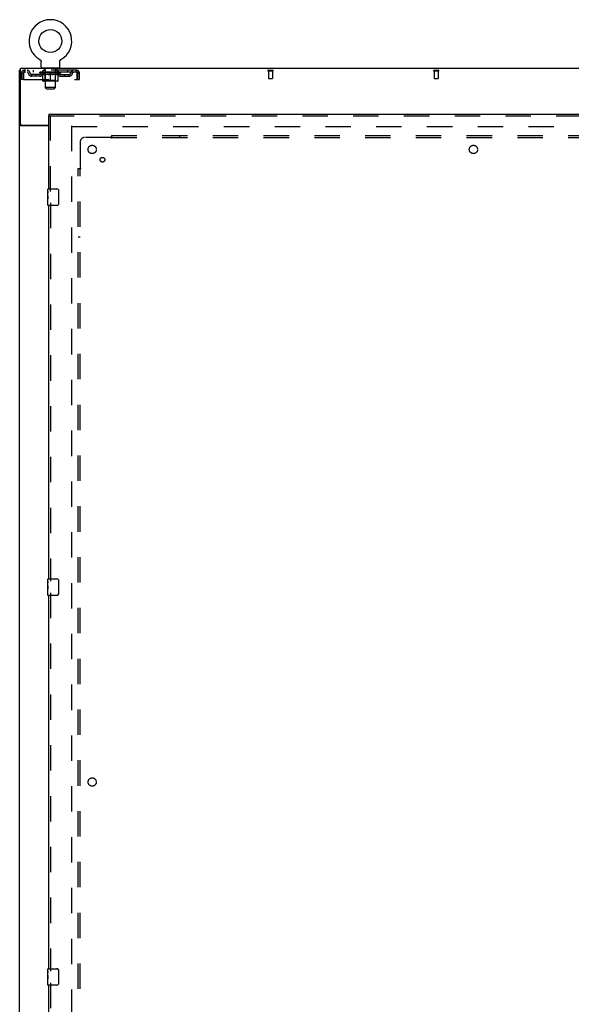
# Model space of a CAD drawing. Header units: inches. Extents: x 0 to 278, y 0 to 180.
# Tile 12 of 78: x 53 to 86, y 78 to 138. Entities that reach past the tile are written whole.
import ezdxf

# ---------------------------------------------------------------- set-up
doc = ezdxf.new("R2010")
doc.units = ezdxf.units.IN
doc.header["$LTSCALE"] = 15.310625
doc.header["$MEASUREMENT"] = 0
doc.linetypes.add('HIDDEN', pattern=[0.2, 0.1, -0.1])
doc.layers.get('0').update_dxf_attribs({"linetype": 'CONTINUOUS'})
for name, color, linetype in [('DEFAULT_2', 8, 'HIDDEN'), ('LEFTHAND_DOOR_ASSEMBLY', 7, 'CONTINUOUS'), ('SUBPANEL', 7, 'CONTINUOUS')]:
    doc.layers.add(name, color=color, linetype=linetype)

msp = doc.modelspace()

# ---------------------------------------------------------------- linework, layer by layer
at = {"color": 7, "linetype": 'Continuous'}
for p, q in [((53.949, 135.105), (53.949, 135.105)), ((53.949, 135.105), (53.954, 135.102)), ((53.95, 135.104), (53.952, 135.103)), ((53.954, 135.102), (53.958, 135.099)), ((53.958, 135.099), (53.962, 135.096)), ((53.962, 135.097), (53.966, 135.093)), ((53.966, 135.094), (53.97, 135.09)), ((53.97, 135.09), (53.974, 135.087)), ((53.974, 135.087), (53.978, 135.084)), ((53.977, 135.084), (53.981, 135.08)), ((53.981, 135.08), (53.985, 135.076)), ((53.985, 135.076), (53.988, 135.072)), ((53.988, 135.073), (53.991, 135.069)), ((53.991, 135.069), (53.994, 135.064)), ((53.994, 135.065), (53.997, 135.06)), ((53.997, 135.06), (54, 135.056)), ((54, 135.056), (54.003, 135.052)), ((54.003, 135.052), (54.005, 135.047)), ((54.005, 135.047), (54.007, 135.043)), ((54.007, 135.043), (54.01, 135.038)), ((54.009, 135.038), (54.011, 135.033)), ((54.011, 135.034), (54.013, 135.029)), ((54.013, 135.029), (54.015, 135.024)), ((54.015, 135.024), (54.016, 135.019)), ((54.016, 135.019), (54.018, 135.014)), ((54.018, 135.014), (54.019, 135.009)), ((54.019, 135.009), (54.02, 135.004)), ((54.02, 135.004), (54.021, 134.999)), ((54.021, 134.999), (54.021, 134.994)), ((54.022, 134.666), (54.022, 134.98)), ((55.147, 134.989), (55.148, 134.994)), ((55.147, 134.984), (55.147, 134.989)), ((55.147, 134.984), (55.147, 134.989)), ((55.147, 134.98), (55.147, 134.984)), ((55.147, 134.666), (55.147, 134.98)), ((55.148, 134.999), (55.149, 135.004)), ((55.148, 134.994), (55.148, 134.999)), ((55.149, 135.004), (55.15, 135.009)), ((55.15, 135.009), (55.151, 135.014)), ((55.151, 135.014), (55.152, 135.019)), ((55.152, 135.019), (55.154, 135.024)), ((55.154, 135.024), (55.156, 135.029)), ((55.156, 135.029), (55.157, 135.034)), ((55.157, 135.033), (55.159, 135.038)), ((55.159, 135.038), (55.162, 135.043)), ((55.162, 135.043), (55.164, 135.047)), ((55.164, 135.047), (55.166, 135.052)), ((55.166, 135.052), (55.169, 135.056)), ((55.169, 135.056), (55.172, 135.06)), ((55.172, 135.06), (55.175, 135.065)), ((55.175, 135.064), (55.178, 135.069)), ((55.178, 135.069), (55.181, 135.073)), ((55.181, 135.072), (55.184, 135.076)), ((55.184, 135.076), (55.188, 135.08)), ((55.188, 135.08), (55.191, 135.084)), ((55.191, 135.084), (55.195, 135.087)), ((55.195, 135.087), (55.199, 135.09)), ((55.199, 135.09), (55.203, 135.094)), ((55.203, 135.093), (55.207, 135.097)), ((55.207, 135.096), (55.211, 135.099)), ((55.211, 135.099), (55.215, 135.102)), ((55.211, 135.099), (55.212, 135.1)), ((55.215, 135.102), (55.22, 135.105)), ((55.217, 135.103), (55.219, 135.104)), ((52.782, 134.463), (52.73, 134.463)), ((54.084, 134.597), (54.084, 134.567)), ((55.084, 134.597), (54.084, 134.597)), ((55.084, 134.597), (55.084, 134.567)), ((52.834, 131.149), (52.73, 131.149))]:
    msp.add_line(p, q, dxfattribs=at)
at = {"color": 3, "linetype": 'Continuous'}
for p, q in [((52.73, 48.671), (52.73, 134.463)), ((52.782, 131.21), (52.782, 134.567)), ((130.428, 134.567), (52.782, 134.567)), ((52.842, 131.15), (54.48, 131.15)), ((54.48, 131.119), (52.771, 131.119))]:
    msp.add_line(p, q, dxfattribs=at)
at = {"color": 7, "linetype": 'Continuous'}
for points in [[(54.021, 134.994), (54.022, 134.989), (54.022, 134.984), (54.022, 134.98)], [(52.836, 131.145), (52.835, 131.146), (52.835, 131.148), (52.834, 131.149)], [(52.853, 131.119), (52.853, 131.12), (52.853, 131.121), (52.853, 131.123), (52.853, 131.125), (52.852, 131.127), (52.851, 131.128), (52.85, 131.13), (52.849, 131.132), (52.847, 131.133), (52.846, 131.135), (52.844, 131.136), (52.843, 131.137), (52.841, 131.139), (52.839, 131.14), (52.838, 131.142), (52.837, 131.143), (52.836, 131.145)]]:
    msp.add_lwpolyline(points, dxfattribs=at)
at = {"color": 3, "linetype": 'Continuous'}
for points in [[(52.75, 131.131), (52.747, 131.132), (52.745, 131.134), (52.742, 131.135), (52.74, 131.137), (52.737, 131.138), (52.735, 131.14), (52.734, 131.142), (52.732, 131.143), (52.731, 131.145), (52.731, 131.146), (52.731, 131.148), (52.73, 131.149)], [(52.771, 131.119), (52.769, 131.12), (52.767, 131.122), (52.765, 131.123), (52.762, 131.125), (52.759, 131.126), (52.756, 131.128), (52.75, 131.131)]]:
    msp.add_lwpolyline(points, dxfattribs=at)
at = {"color": 7, "linetype": 'Continuous'}
msp.add_circle((54.584, 136.225), 0.688, dxfattribs=at)
for centre, radius, start, end in [((54.584, 136.225), 1.288, 299.50526, 240.49473), ((54.091, 134.666), 0.069, 180, 265), ((55.078, 134.666), 0.069, 275, 360)]:
    msp.add_arc(centre, radius, start, end, dxfattribs=at)
at = {"color": 3, "linetype": 'Continuous'}
msp.add_arc((52.842, 131.21), 0.06, 180, 270, dxfattribs=at)
at = {"layer": 'DEFAULT_2', "color": 8, "linetype": 'HIDDEN'}
for p, q in [((53.949, 135.105), (53.949, 135.105)), ((53.956, 135.1), (53.958, 135.099)), ((55.22, 135.105), (55.22, 135.105)), ((52.834, 133.9), (52.834, 134.296)), ((52.834, 134.296), (52.938, 134.296)), ((52.938, 133.9), (52.938, 134.296)), ((52.968, 134.296), (52.968, 133.9)), ((53.001, 134.463), (53.001, 134.359)), ((56.167, 134.463), (53.001, 134.463)), ((56.167, 134.359), (53.001, 134.359)), ((53.47, 134.108), (53.47, 134.212)), ((53.953, 134.212), (53.47, 134.212)), ((53.553, 134.463), (53.553, 134.359)), ((53.72, 134.108), (53.72, 134.212)), ((53.951, 134.312), (53.951, 134.359)), ((54.11, 134.2), (53.951, 134.312)), ((55.218, 134.312), (53.951, 134.312)), ((53.961, 134.352), (53.961, 134.359)), ((53.969, 134.349), (53.969, 134.352)), ((53.969, 134.349), (55.199, 134.349)), ((53.978, 134.349), (53.978, 134.352)), ((53.979, 134.349), (53.979, 134.352)), ((53.989, 134.352), (53.989, 134.359)), ((54.006, 134.349), (54.006, 134.352)), ((54.007, 134.349), (54.007, 134.352)), ((54.036, 134.352), (54.036, 134.359)), ((54.05, 134.349), (54.05, 134.352)), ((54.053, 134.349), (54.053, 134.352)), ((54.258, 134.352), (54.056, 134.352)), ((54.099, 134.352), (54.099, 134.359)), ((54.101, 134.349), (54.101, 134.352)), ((54.101, 134.349), (54.101, 134.352)), ((54.104, 134.349), (54.104, 134.352)), ((54.11, 134.2), (54.121, 134.2)), ((54.112, 134.349), (54.112, 134.352)), ((54.112, 134.349), (54.112, 134.352)), ((54.115, 134.349), (54.115, 134.352)), ((54.118, 134.349), (54.118, 134.353)), ((54.121, 133.837), (54.121, 134.244)), ((54.123, 134.349), (54.123, 134.352)), ((54.137, 134.349), (54.137, 134.352)), ((54.147, 134.359), (54.147, 134.463)), ((54.155, 134.349), (54.155, 134.352)), ((54.156, 134.349), (54.156, 134.354)), ((54.176, 134.349), (54.176, 134.352)), ((54.177, 134.352), (54.177, 134.359)), ((54.181, 134.597), (54.181, 134.567)), ((54.187, 134.349), (54.187, 134.352)), ((54.191, 134.349), (54.191, 134.352)), ((54.2, 134.349), (54.2, 134.352)), ((54.212, 134.349), (54.212, 134.356)), ((54.219, 134.507), (54.219, 134.587)), ((54.227, 134.349), (54.227, 134.352)), ((54.289, 134.497), (54.229, 134.497)), ((54.23, 134.349), (54.23, 134.352)), ((54.258, 134.349), (54.258, 134.352)), ((54.325, 134.352), (54.263, 134.352)), ((54.443, 134.2), (54.263, 134.2)), ((54.268, 134.352), (54.268, 134.359)), ((54.272, 133.84), (54.272, 134.309)), ((54.275, 134.349), (54.275, 134.352)), ((54.279, 134.349), (54.279, 134.352)), ((54.284, 133.416), (54.284, 134.487)), ((54.285, 134.349), (54.285, 134.357)), ((54.289, 134.349), (54.289, 134.352)), ((54.3, 134.349), (54.3, 134.352)), ((54.325, 134.349), (54.325, 134.352)), ((54.399, 134.352), (54.34, 134.352)), ((54.361, 134.349), (54.361, 134.352)), ((54.368, 134.352), (54.368, 134.359)), ((54.372, 134.349), (54.372, 134.352)), ((54.374, 134.349), (54.374, 134.358)), ((54.377, 134.349), (54.377, 134.352)), ((54.384, 134.349), (54.384, 134.352)), ((54.399, 134.349), (54.399, 134.352)), ((54.48, 134.352), (54.425, 134.352)), ((54.439, 134.349), (54.439, 134.352)), ((54.47, 134.352), (54.584, 134.359)), ((54.474, 134.352), (54.474, 134.359)), ((54.475, 134.358), (54.474, 134.359)), ((54.475, 134.352), (54.475, 134.358)), ((54.475, 134.349), (54.475, 134.352)), ((54.479, 134.349), (54.479, 134.352)), ((54.48, 134.349), (54.48, 134.352)), ((54.48, 134.349), (54.48, 134.352)), ((54.564, 134.352), (54.515, 134.352)), ((54.521, 134.349), (54.521, 134.352)), ((54.564, 134.349), (54.564, 134.352)), ((54.582, 134.352), (54.582, 134.352)), ((54.582, 134.349), (54.582, 134.352)), ((54.582, 134.349), (54.582, 134.352)), ((54.584, 134.352), (54.584, 134.359)), ((54.584, 133.8), (54.584, 134.244)), ((54.587, 134.349), (54.587, 134.352)), ((54.587, 134.349), (54.587, 134.352)), ((54.587, 134.352), (54.587, 134.352)), ((54.589, 134.352), (54.653, 134.352)), ((54.605, 134.349), (54.605, 134.352)), ((54.621, 134.352), (54.621, 134.356)), ((54.621, 134.356), (54.699, 134.352)), ((54.643, 134.352), (54.643, 134.355)), ((54.648, 134.349), (54.648, 134.352)), ((54.689, 134.349), (54.689, 134.352)), ((54.689, 134.349), (54.689, 134.352)), ((54.689, 134.352), (54.743, 134.352)), ((54.69, 134.349), (54.69, 134.352)), ((54.694, 134.352), (54.694, 134.359)), ((54.694, 134.358), (54.694, 134.359)), ((54.694, 134.352), (54.694, 134.358)), ((54.694, 134.349), (54.694, 134.352)), ((54.906, 134.2), (54.726, 134.2)), ((54.73, 134.349), (54.73, 134.352)), ((54.769, 134.349), (54.769, 134.352)), ((54.769, 134.352), (54.829, 134.352)), ((54.785, 134.349), (54.785, 134.352)), ((54.792, 134.349), (54.792, 134.352)), ((54.795, 134.349), (54.795, 134.358)), ((54.797, 134.349), (54.797, 134.352)), ((54.801, 134.352), (54.801, 134.359)), ((54.808, 134.349), (54.808, 134.352)), ((54.844, 134.349), (54.844, 134.352)), ((54.844, 134.352), (54.906, 134.352)), ((54.869, 134.349), (54.869, 134.352)), ((54.879, 134.349), (54.879, 134.352)), ((54.939, 134.497), (54.88, 134.497)), ((54.884, 133.416), (54.884, 134.487)), ((54.884, 134.349), (54.884, 134.357)), ((54.89, 134.349), (54.89, 134.352)), ((54.894, 134.349), (54.894, 134.352)), ((54.897, 133.84), (54.897, 134.309)), ((54.901, 134.352), (54.901, 134.359)), ((54.911, 134.349), (54.911, 134.352)), ((54.911, 134.352), (55.113, 134.352)), ((54.939, 134.349), (54.939, 134.352)), ((54.942, 134.349), (54.942, 134.352)), ((54.949, 134.507), (54.949, 134.587)), ((54.957, 134.349), (54.957, 134.356)), ((54.968, 134.349), (54.968, 134.352)), ((54.978, 134.349), (54.978, 134.352)), ((54.982, 134.349), (54.982, 134.352)), ((54.987, 134.597), (54.987, 134.567)), ((54.991, 134.352), (54.991, 134.359)), ((54.993, 134.349), (54.993, 134.352)), ((55.013, 134.349), (55.013, 134.354)), ((55.014, 134.349), (55.014, 134.352)), ((55.022, 134.359), (55.022, 134.463)), ((55.032, 134.349), (55.032, 134.352)), ((55.046, 134.349), (55.046, 134.352)), ((55.048, 133.837), (55.048, 134.244)), ((55.048, 134.2), (55.058, 134.2)), ((55.05, 134.349), (55.05, 134.353)), ((55.054, 134.349), (55.054, 134.352)), ((55.057, 134.349), (55.057, 134.352)), ((55.057, 134.349), (55.057, 134.352)), ((55.058, 134.2), (55.218, 134.312)), ((55.064, 134.349), (55.064, 134.352)), ((55.067, 134.349), (55.067, 134.352)), ((55.068, 134.349), (55.068, 134.352)), ((55.07, 134.352), (55.07, 134.359)), ((55.116, 134.349), (55.116, 134.352)), ((55.118, 134.349), (55.118, 134.352)), ((55.133, 134.352), (55.133, 134.359)), ((55.161, 134.349), (55.161, 134.352)), ((55.163, 134.349), (55.163, 134.352)), ((55.18, 134.352), (55.18, 134.359)), ((55.19, 134.349), (55.19, 134.352)), ((55.191, 134.349), (55.191, 134.352)), ((55.199, 134.349), (55.199, 134.352)), ((55.208, 134.352), (55.208, 134.359)), ((55.216, 134.212), (55.699, 134.212)), ((55.218, 134.312), (55.218, 134.359)), ((55.449, 134.108), (55.449, 134.212)), ((55.616, 134.463), (55.616, 134.359)), ((55.699, 134.108), (55.699, 134.212)), ((56.167, 134.359), (56.167, 134.463)), ((56.2, 133.9), (56.2, 134.296)), ((56.23, 133.9), (56.23, 134.296)), ((56.334, 134.296), (56.23, 134.296)), ((56.334, 133.9), (56.334, 134.296)), ((67.72, 134.463), (68.004, 134.463)), ((67.72, 134.42), (68.004, 134.42)), ((67.738, 134.42), (67.738, 133.973)), ((67.986, 134.42), (67.986, 133.973)), ((77.72, 134.463), (78.004, 134.463)), ((77.72, 134.42), (78.004, 134.42)), ((77.738, 134.42), (77.738, 133.973)), ((77.986, 134.42), (77.986, 133.973)), ((52.938, 133.9), (52.834, 133.9)), ((52.968, 133.9), (56.2, 133.9)), ((53.953, 134.108), (53.47, 134.108)), ((55.011, 133.8), (54.158, 133.8)), ((54.272, 133.84), (54.232, 133.8)), ((54.897, 133.84), (54.272, 133.84)), ((54.897, 133.84), (54.937, 133.8)), ((55.216, 134.108), (55.699, 134.108)), ((56.23, 133.9), (56.334, 133.9)), ((67.748, 133.963), (67.976, 133.963)), ((77.748, 133.963), (77.976, 133.963)), ((54.353, 133.347), (54.284, 133.416)), ((54.884, 133.416), (54.284, 133.416)), ((54.353, 133.347), (54.815, 133.347)), ((54.815, 133.347), (54.884, 133.416)), ((55.855, 131.119), (55.855, 52.015)), ((55.869, 131.067), (89.96, 131.067))]:
    msp.add_line(p, q, dxfattribs=at)
for points in [[(53.001, 134.463), (52.999, 134.462), (52.997, 134.458), (52.994, 134.453), (52.992, 134.446), (52.99, 134.437), (52.987, 134.426), (52.985, 134.414), (52.983, 134.4), (52.98, 134.384), (52.978, 134.368), (52.976, 134.351), (52.973, 134.333), (52.971, 134.314), (52.968, 134.296)], [(53.001, 134.359), (52.999, 134.358), (52.997, 134.357), (52.994, 134.355), (52.992, 134.352), (52.99, 134.349), (52.987, 134.345), (52.985, 134.34), (52.983, 134.335), (52.98, 134.329), (52.978, 134.323), (52.976, 134.316), (52.973, 134.31), (52.971, 134.303), (52.968, 134.296)], [(54.121, 134.244), (54.147, 134.234), (54.172, 134.225), (54.197, 134.217), (54.222, 134.21), (54.246, 134.205), (54.271, 134.2)], [(54.263, 134.2), (54.24, 134.205), (54.216, 134.211), (54.193, 134.217), (54.169, 134.225), (54.145, 134.233), (54.121, 134.243)], [(54.433, 134.2), (54.458, 134.205), (54.483, 134.211), (54.508, 134.217), (54.533, 134.225), (54.559, 134.234), (54.584, 134.244)], [(54.584, 134.242), (54.56, 134.233), (54.536, 134.224), (54.513, 134.217), (54.489, 134.21), (54.466, 134.205), (54.443, 134.2)], [(54.584, 134.244), (54.61, 134.234), (54.636, 134.225), (54.661, 134.217), (54.686, 134.21), (54.711, 134.205), (54.735, 134.2)], [(54.726, 134.2), (54.702, 134.205), (54.679, 134.211), (54.656, 134.217), (54.632, 134.225), (54.609, 134.233), (54.584, 134.242)], [(54.898, 134.2), (54.923, 134.205), (54.947, 134.21), (54.972, 134.217), (54.997, 134.225), (55.022, 134.234), (55.048, 134.244)], [(55.048, 134.243), (55.023, 134.233), (54.999, 134.225), (54.976, 134.217), (54.952, 134.211), (54.929, 134.205), (54.906, 134.2)], [(56.2, 134.296), (56.198, 134.314), (56.196, 134.333), (56.193, 134.351), (56.191, 134.368), (56.189, 134.384), (56.186, 134.4), (56.184, 134.414), (56.182, 134.426), (56.179, 134.437), (56.177, 134.446), (56.175, 134.453), (56.172, 134.458), (56.17, 134.462), (56.167, 134.463)], [(56.2, 134.296), (56.198, 134.303), (56.196, 134.31), (56.193, 134.316), (56.191, 134.323), (56.189, 134.329), (56.186, 134.335), (56.184, 134.34), (56.182, 134.345), (56.179, 134.349), (56.177, 134.352), (56.175, 134.355), (56.172, 134.357), (56.17, 134.358), (56.167, 134.359)]]:
    msp.add_lwpolyline(points, dxfattribs=at)
for centre, radius, start, end in [((53.001, 134.296), 0.167, 90, 180), ((53.001, 134.296), 0.063, 90, 180), ((53.181, 134.296), 0.167, 8.07163, 90), ((53.181, 134.296), 0.0625, 7.98631, 90), ((53.47, 134.337), 0.229, 187.98631, 270), ((53.47, 134.337), 0.125, 188.07163, 270), ((53.953, 134.337), 0.125, 270, 351.92837), ((53.953, 134.337), 0.229, 270, 352.01369), ((54.242, 134.296), 0.167, 90, 171.92837), ((54.091, 134.666), 0.069, 265, 270), ((54.242, 134.296), 0.0625, 90, 172.01369), ((54.209, 134.587), 0.01, 0, 90), ((54.229, 134.507), 0.01, 180, 270), ((54.232, 134.309), 0.0398, 0, 90), ((54.274, 134.487), 0.01, 0, 90), ((54.894, 134.487), 0.01, 90, 180), ((54.937, 134.309), 0.0398, 90, 180), ((54.927, 134.296), 0.167, 8.07163, 90), ((54.927, 134.296), 0.0625, 7.98631, 90), ((54.939, 134.507), 0.01, 270, 360), ((54.959, 134.587), 0.01, 90, 180), ((55.216, 134.337), 0.229, 187.98631, 270), ((55.078, 134.666), 0.069, 270, 275), ((55.216, 134.337), 0.125, 188.07163, 270), ((55.699, 134.337), 0.125, 270, 351.92837), ((55.699, 134.337), 0.229, 270, 352.01369), ((55.988, 134.296), 0.167, 90, 171.92837), ((55.988, 134.296), 0.0625, 90, 172.01369), ((56.167, 134.296), 0.167, 0, 90), ((56.167, 134.296), 0.063, 0, 90), ((67.72, 134.441), 0.0215, 90, 270), ((68.004, 134.441), 0.0215, 270, 90), ((77.72, 134.441), 0.0215, 90, 270), ((78.004, 134.441), 0.0215, 270, 90), ((54.158, 133.837), 0.0371, 180, 270), ((55.011, 133.837), 0.0371, 270, 360), ((67.748, 133.973), 0.01, 180, 270), ((67.976, 133.973), 0.01, 270, 360), ((77.748, 133.973), 0.01, 180, 270), ((77.976, 133.973), 0.01, 270, 360)]:
    msp.add_arc(centre, radius, start, end, dxfattribs=at)
for centre, major_axis, ratio, start_param, end_param in [((54.584, 134.359), (0.633, 0.007), 0.05963, 2.96643, 3.140963), ((53.931, 134.347), (0.198, 0), 0.060556, 0.430652, 1.470503), ((54.584, 134.359), (0.633, 0), 0.060556, -3.141593, -2.96706), ((53.931, 134.34), (0.198, 0.002), 0.05963, 1.376596, 1.469874), ((54.584, 134.359), (0.633, 0.013), 0.05688, 2.791345, 2.965878), ((53.907, 134.347), (0.198, 0.002), 0.05963, 0.25549, 1.295341), ((53.975, 134.347), (0.198, -0.002), 0.05963, 0.605815, 1.645666), ((54.584, 134.359), (0.633, -0.007), 0.05963, -2.96643, -2.791898), ((53.975, 134.34), (0.198, 0), 0.060556, 1.551758, 1.645036), ((53.907, 134.34), (0.198, 0.004), 0.05688, 1.20151, 1.294789), ((53.977, 134.342), (0.164, 0.002), 0.05963, 1.065228, 1.614276), ((53.957, 134.342), (0.164, 0.003), 0.05688, 0.890143, 1.43919), ((54.015, 134.342), (0.164, 0), 0.060556, 1.240391, 1.789438), ((54.584, 134.359), (0.633, 0.019), 0.052395, 2.616403, 2.790936), ((53.903, 134.347), (0.198, 0.004), 0.05688, 0.080405, 1.120256), ((54.038, 134.347), (0.198, -0.004), 0.05688, 0.7809, 1.820751), ((54.584, 134.359), (0.633, -0.013), 0.05688, -2.791345, -2.616812), ((54.038, 134.34), (0.198, -0.002), 0.05963, 1.72692, 1.820198), ((53.903, 134.34), (0.198, 0.006), 0.052395, 1.026568, 1.119847), ((53.956, 134.342), (0.164, 0.005), 0.052395, 0.715201, 1.264248), ((54.07, 134.342), (0.164, -0.002), 0.05963, 1.415553, 1.9646), ((54.584, 134.359), (0.633, 0.025), 0.046319, 2.441654, 2.616187), ((54.117, 134.347), (0.198, -0.006), 0.052395, 0.955842, 1.995693), ((53.92, 134.347), (0.198, 0.006), 0.052395, -0.094537, 0.945314), ((54.584, 134.359), (0.633, -0.019), 0.052395, -2.616403, -2.44187), ((54.117, 134.34), (0.198, -0.004), 0.05688, 1.902006, 1.995284), ((53.92, 134.34), (0.198, 0.008), 0.046319, 0.851819, 0.945098), ((53.975, 134.342), (0.164, 0.006), 0.046319, 0.540452, 1.089499), ((54.142, 134.342), (0.164, -0.003), 0.05688, 1.590638, 2.139686), ((54.584, 134.359), (0.633, 0.029), 0.038841, 2.267123, 2.441656), ((54.211, 134.347), (0.198, -0.008), 0.046319, 1.130591, 2.170442), ((53.957, 134.347), (0.198, 0.008), 0.046319, -0.269286, 0.770565), ((54.584, 134.359), (0.633, -0.025), 0.046319, -2.441654, -2.267121), ((54.211, 134.34), (0.198, -0.006), 0.052395, 2.076947, 2.170226), ((53.957, 134.34), (0.198, 0.009), 0.038841, 0.677289, 0.770567), ((54.012, 134.342), (0.164, 0.008), 0.038841, 0.365921, 0.914969), ((54.226, 134.342), (0.164, -0.005), 0.052395, 1.76558, 2.314627), ((54.584, 134.359), (0.633, 0.033), 0.030195, 2.09281, 2.267343), ((54.316, 134.347), (0.198, -0.009), 0.038841, 1.305122, 2.344973), ((54.014, 134.347), (0.198, 0.009), 0.038841, -0.443817, 0.596034), ((54.584, 134.359), (0.633, -0.029), 0.038841, -2.267123, -2.092591), ((54.316, 134.34), (0.198, -0.008), 0.046319, 2.251696, 2.344975), ((54.014, 134.34), (0.198, 0.01), 0.030195, 0.502975, 0.596254), ((54.066, 134.342), (0.164, 0.009), 0.030195, 0.191608, 0.740655), ((54.322, 134.342), (0.164, -0.006), 0.046319, 1.940329, 2.489376), ((54.087, 134.347), (0.198, 0.01), 0.030195, -0.61813, 0.421721), ((54.584, 134.359), (0.633, 0.036), 0.020645, 1.918687, 2.09322), ((54.429, 134.347), (0.198, -0.01), 0.030195, 1.479435, 2.519286), ((54.584, 134.359), (0.633, -0.033), 0.030195, -2.09281, -1.918277), ((54.429, 134.34), (0.198, -0.009), 0.038841, 2.426227, 2.519505), ((54.087, 134.34), (0.198, 0.011), 0.020645, 0.328852, 0.422131), ((54.136, 134.342), (0.164, 0.009), 0.020645, 0.017485, 0.566532), ((54.425, 134.342), (0.164, -0.008), 0.038841, 2.11486, 2.663907), ((54.176, 134.347), (0.198, 0.011), 0.020645, -0.792253, 0.247598), ((54.584, 134.359), (0.633, 0.038), 0.010478, 1.744704, 1.919237), ((54.546, 134.347), (0.198, -0.011), 0.020645, 1.653558, 2.693409), ((54.584, 134.359), (0.633, -0.036), 0.020645, -1.918687, -1.744154), ((54.546, 134.34), (0.198, -0.01), 0.030195, 2.60054, 2.693819), ((54.176, 134.34), (0.198, 0.012), 0.010478, 0.154869, 0.248148), ((54.22, 134.342), (0.164, 0.01), 0.010478, 6.126688, 6.675735), ((54.533, 134.342), (0.164, -0.009), 0.030195, 2.289173, 2.83822), ((54.277, 134.347), (0.198, 0.012), 0.010478, -0.966236, -0.000846), ((54.665, 134.347), (0.198, -0.012), 0.010478, 1.827541, 2.867392), ((54.584, 134.359), (0.633, -0.038), 0.010478, -1.744704, -1.563007), ((54.665, 134.34), (0.198, -0.011), 0.020645, 2.774664, 2.867942), ((54.643, 134.342), (0.164, -0.009), 0.020645, 2.463296, 3.012344), ((54.504, 134.347), (0.198, 0.012), 0.010478, 0.274201, 1.314052), ((54.418, 134.342), (0.164, 0.01), 0.010478, -0.000483, 0.504314), ((54.387, 134.34), (0.198, 0.012), 0.010478, 0.099668, 0.192946), ((54.584, 134.359), (0.633, 0.038), 0.010478, -1.571421, -1.396888), ((54.782, 134.34), (0.198, -0.012), 0.010478, 2.74231, 2.948646), ((54.751, 134.342), (0.164, -0.01), 0.010478, 2.637279, 3.14189), ((54.623, 134.347), (0.198, 0.011), 0.020645, 0.448184, 1.488034), ((54.526, 134.342), (0.164, 0.009), 0.020645, 0.129249, 0.678296), ((54.504, 134.34), (0.198, 0.011), 0.020645, 0.273651, 0.366929), ((54.584, 134.359), (0.633, 0.036), 0.020645, -1.397439, -1.222906), ((54.584, 134.359), (0.633, -0.038), 0.010478, 1.222355, 1.396888), ((54.892, 134.347), (0.198, -0.012), 0.010478, -3.140747, -2.175357), ((54.74, 134.347), (0.198, 0.01), 0.030195, 0.622307, 1.662158), ((54.636, 134.342), (0.164, 0.009), 0.030195, 0.303372, 0.852419), ((54.949, 134.342), (0.164, -0.01), 0.010478, 2.749043, 3.29809), ((54.993, 134.347), (0.198, -0.011), 0.020645, 2.893995, 3.933846), ((54.623, 134.34), (0.198, 0.01), 0.030195, 0.447774, 0.541052), ((54.993, 134.34), (0.198, -0.012), 0.010478, 2.893445, 2.986723), ((54.584, 134.359), (0.633, 0.033), 0.030195, -1.223315, -1.048783), ((54.584, 134.359), (0.633, -0.036), 0.020645, 1.048373, 1.222906), ((54.853, 134.347), (0.198, 0.009), 0.038841, 0.79662, 1.836471), ((54.744, 134.342), (0.164, 0.008), 0.038841, 0.477686, 1.026733), ((55.033, 134.342), (0.164, -0.009), 0.020645, 2.57506, 3.124108), ((55.082, 134.347), (0.198, -0.01), 0.030195, 2.719872, 3.759723), ((54.958, 134.347), (0.198, 0.008), 0.046319, 0.971151, 2.011002), ((54.74, 134.34), (0.198, 0.009), 0.038841, 0.622087, 0.715366), ((55.082, 134.34), (0.198, -0.011), 0.020645, 2.719462, 2.812741), ((54.584, 134.359), (0.633, 0.029), 0.038841, -1.049002, -0.874469), ((54.584, 134.359), (0.633, -0.033), 0.030195, 0.87425, 1.048783), ((54.847, 134.342), (0.164, 0.006), 0.046319, 0.652216, 1.201263), ((55.051, 134.347), (0.198, 0.006), 0.052395, 1.1459, 2.185751), ((55.103, 134.342), (0.164, -0.009), 0.030195, 2.400937, 2.949985), ((55.155, 134.347), (0.198, -0.009), 0.038841, 2.545558, 3.585409), ((54.943, 134.342), (0.164, 0.005), 0.052395, 0.826965, 1.376012), ((54.853, 134.34), (0.198, 0.008), 0.046319, 0.796618, 0.889896), ((55.155, 134.34), (0.198, -0.01), 0.030195, 2.545339, 2.638617), ((55.131, 134.347), (0.198, 0.004), 0.05688, 1.320842, 2.360692), ((54.584, 134.359), (0.633, 0.025), 0.046319, -0.874471, -0.699939), ((54.584, 134.359), (0.633, -0.029), 0.038841, 0.699936, 0.874469), ((55.211, 134.347), (0.198, -0.008), 0.046319, 2.371028, 3.410879), ((55.157, 134.342), (0.164, -0.008), 0.038841, 2.226624, 2.775671), ((55.193, 134.347), (0.198, 0.002), 0.05963, 1.495927, 2.535778), ((55.027, 134.342), (0.164, 0.003), 0.05688, 1.001907, 1.550954), ((55.249, 134.347), (0.198, -0.006), 0.052395, 2.196279, 3.23613), ((55.194, 134.342), (0.164, -0.006), 0.046319, 2.052093, 2.601141), ((54.958, 134.34), (0.198, 0.006), 0.052395, 0.971367, 1.064645), ((55.238, 134.347), (0.198, 0), 0.060556, 1.671089, 2.71094), ((55.211, 134.34), (0.198, -0.009), 0.038841, 2.371026, 2.464304), ((55.266, 134.347), (0.198, -0.004), 0.05688, 2.021337, 3.061188), ((54.584, 134.359), (0.633, 0.019), 0.052395, -0.699723, -0.52519), ((54.584, 134.359), (0.633, -0.025), 0.046319, 0.525406, 0.699939), ((55.262, 134.347), (0.198, -0.002), 0.05963, 1.846251, 2.886102), ((55.098, 134.342), (0.164, 0.002), 0.05963, 1.176993, 1.72604), ((55.213, 134.342), (0.164, -0.005), 0.052395, 1.877344, 2.426392), ((55.154, 134.342), (0.164, 0), 0.060556, 1.352155, 1.901202), ((55.212, 134.342), (0.164, -0.003), 0.05688, 1.702402, 2.25145), ((55.192, 134.342), (0.164, -0.002), 0.05963, 1.527317, 2.076364), ((55.051, 134.34), (0.198, 0.004), 0.05688, 1.146309, 1.239587), ((55.249, 134.34), (0.198, -0.008), 0.046319, 2.196495, 2.289773), ((54.584, 134.359), (0.633, 0.013), 0.05688, -0.524781, -0.350248), ((54.584, 134.359), (0.633, -0.019), 0.052395, 0.350657, 0.52519), ((55.131, 134.34), (0.198, 0.002), 0.05963, 1.321394, 1.414673), ((55.266, 134.34), (0.198, -0.006), 0.052395, 2.021746, 2.115024), ((54.584, 134.359), (0.633, 0.007), 0.05963, -0.349695, -0.175162), ((54.584, 134.359), (0.633, -0.013), 0.05688, 0.175715, 0.350248), ((55.193, 134.34), (0.198, 0), 0.060556, 1.496556, 1.589835), ((55.262, 134.34), (0.198, -0.004), 0.05688, 1.846804, 1.940083), ((55.238, 134.34), (0.198, -0.002), 0.05963, 1.671719, 1.764997), ((54.584, 134.359), (0.633, 0), 0.060556, -0.174533, 0), ((54.584, 134.359), (0.633, -0.007), 0.05963, 0.000629, 0.175162)]:
    msp.add_ellipse(centre, major_axis=major_axis, ratio=ratio, start_param=start_param, end_param=end_param, dxfattribs=at)
at = {"layer": 'LEFTHAND_DOOR_ASSEMBLY', "color": 7, "linetype": 'Continuous'}
for p, q in [((54.48, 131.817), (54.48, 131.713)), ((54.42, 127.156), (54.42, 127.302)), ((54.42, 126.898), (54.42, 127.155)), ((54.426, 127.099), (54.42, 127.099)), ((54.427, 126.932), (54.427, 127.068)), ((54.435, 127.317), (54.975, 127.317)), ((55.075, 127.217), (55.075, 126.417)), ((54.42, 126.932), (54.427, 126.932)), ((54.42, 126.332), (54.42, 126.895)), ((54.422, 126.869), (54.42, 126.869)), ((54.42, 126.737), (54.426, 126.737)), ((54.42, 126.701), (54.427, 126.701)), ((54.42, 126.638), (54.427, 126.638)), ((54.42, 126.471), (54.427, 126.471)), ((54.427, 126.471), (54.427, 126.701)), ((54.975, 126.317), (54.435, 126.317)), ((54.42, 103.656), (54.42, 103.802)), ((54.42, 103.398), (54.42, 103.655)), ((54.426, 103.599), (54.42, 103.599)), ((54.42, 103.432), (54.427, 103.432)), ((54.42, 102.832), (54.42, 103.395)), ((54.422, 103.369), (54.42, 103.369)), ((54.427, 103.432), (54.427, 103.568)), ((54.435, 103.817), (54.975, 103.817)), ((55.075, 103.717), (55.075, 102.917)), ((54.42, 103.237), (54.426, 103.237)), ((54.42, 103.201), (54.427, 103.201)), ((54.42, 103.138), (54.427, 103.138)), ((54.42, 102.971), (54.427, 102.971)), ((54.427, 102.971), (54.427, 103.201)), ((54.975, 102.817), (54.435, 102.817)), ((54.42, 80.156), (54.42, 80.302)), ((54.42, 79.898), (54.42, 80.155)), ((54.435, 80.317), (54.975, 80.317)), ((55.075, 80.217), (55.075, 79.417)), ((54.426, 80.099), (54.42, 80.099)), ((54.42, 79.932), (54.427, 79.932)), ((54.42, 79.332), (54.42, 79.895)), ((54.422, 79.869), (54.42, 79.869)), ((54.42, 79.737), (54.426, 79.737)), ((54.42, 79.701), (54.427, 79.701)), ((54.42, 79.638), (54.427, 79.638)), ((54.427, 79.932), (54.427, 80.068)), ((54.427, 79.471), (54.427, 79.701)), ((54.42, 79.471), (54.427, 79.471)), ((54.975, 79.317), (54.435, 79.317))]:
    msp.add_line(p, q, dxfattribs=at)
at = {"layer": 'LEFTHAND_DOOR_ASSEMBLY', "color": 3, "linetype": 'Continuous'}
for p, q in [((54.48, 131.817), (90.668, 131.817)), ((54.48, 127.317), (54.48, 131.713)), ((54.48, 103.817), (54.48, 126.317)), ((54.48, 80.317), (54.48, 102.817)), ((54.48, 56.817), (54.48, 79.317))]:
    msp.add_line(p, q, dxfattribs=at)
at = {"layer": 'LEFTHAND_DOOR_ASSEMBLY', "color": 8, "linetype": 'HIDDEN'}
for p, q in [((54.48, 131.713), (90.668, 131.713)), ((54.584, 127.162), (54.584, 131.713)), ((54.584, 126.472), (54.584, 103.662)), ((54.584, 102.972), (54.584, 80.162)), ((54.584, 79.472), (54.584, 56.662))]:
    msp.add_line(p, q, dxfattribs=at)
at = {"layer": 'LEFTHAND_DOOR_ASSEMBLY', "color": 7, "linetype": 'Continuous'}
for points in [[(54.42, 127.156), (54.421, 127.152), (54.421, 127.148), (54.422, 127.142), (54.423, 127.129)], [(54.423, 127.129), (54.424, 127.121), (54.425, 127.113), (54.426, 127.105)], [(54.426, 127.105), (54.426, 127.096), (54.427, 127.087), (54.427, 127.077), (54.427, 127.068)], [(55.069, 127.253), (55.071, 127.247), (55.072, 127.241), (55.074, 127.235), (55.075, 127.229), (55.075, 127.223), (55.075, 127.217)], [(54.42, 126.898), (54.421, 126.89), (54.421, 126.881), (54.422, 126.871)], [(54.422, 126.871), (54.425, 126.837), (54.426, 126.825), (54.426, 126.813), (54.427, 126.8), (54.427, 126.787), (54.427, 126.775), (54.427, 126.762), (54.427, 126.749), (54.426, 126.736), (54.426, 126.724), (54.425, 126.712)], [(55.075, 126.417), (55.075, 126.41), (55.075, 126.404), (55.074, 126.398), (55.072, 126.392), (55.071, 126.386), (55.069, 126.38)], [(54.42, 103.656), (54.421, 103.652), (54.421, 103.648), (54.422, 103.642), (54.423, 103.629)], [(54.42, 103.398), (54.421, 103.39), (54.421, 103.381), (54.422, 103.371)], [(54.422, 103.371), (54.425, 103.337), (54.426, 103.325), (54.426, 103.313), (54.427, 103.3), (54.427, 103.287), (54.427, 103.275), (54.427, 103.262), (54.427, 103.249), (54.426, 103.236), (54.426, 103.224), (54.425, 103.212)], [(54.423, 103.629), (54.424, 103.621), (54.425, 103.613), (54.426, 103.605)], [(54.426, 103.605), (54.426, 103.596), (54.427, 103.587), (54.427, 103.577), (54.427, 103.568)], [(55.069, 103.753), (55.071, 103.747), (55.072, 103.741), (55.074, 103.735), (55.075, 103.729), (55.075, 103.723), (55.075, 103.717)], [(55.075, 102.917), (55.075, 102.91), (55.075, 102.904), (55.074, 102.898), (55.072, 102.892), (55.071, 102.886), (55.069, 102.88)], [(54.42, 80.156), (54.421, 80.152), (54.421, 80.148), (54.422, 80.142), (54.423, 80.129)], [(54.423, 80.129), (54.424, 80.121), (54.425, 80.113), (54.426, 80.105)], [(55.069, 80.253), (55.071, 80.247), (55.072, 80.241), (55.074, 80.235), (55.075, 80.229), (55.075, 80.223), (55.075, 80.217)], [(54.42, 79.898), (54.421, 79.89), (54.421, 79.881), (54.422, 79.871)], [(54.422, 79.871), (54.425, 79.837), (54.426, 79.825), (54.426, 79.813), (54.427, 79.8), (54.427, 79.787), (54.427, 79.775), (54.427, 79.762), (54.427, 79.749), (54.426, 79.736), (54.426, 79.724), (54.425, 79.712)], [(54.426, 80.105), (54.426, 80.096), (54.427, 80.087), (54.427, 80.077), (54.427, 80.068)], [(55.075, 79.417), (55.075, 79.41), (55.075, 79.404), (55.074, 79.398), (55.072, 79.392), (55.071, 79.386), (55.069, 79.38)]]:
    msp.add_lwpolyline(points, dxfattribs=at)
for centre, radius, start, end in [((54.435, 127.302), 0.015, 90, 180), ((54.975, 127.217), 0.1, 21.19986, 90), ((54.435, 126.332), 0.015, 180, 270), ((54.975, 126.417), 0.1, 270, 338.79459), ((54.435, 103.802), 0.015, 90, 180), ((54.975, 103.717), 0.1, 21.19986, 90), ((54.435, 102.832), 0.015, 180, 270), ((54.975, 102.917), 0.1, 270, 338.79459), ((54.435, 80.302), 0.015, 90, 180), ((54.975, 80.217), 0.1, 21.19986, 90), ((54.435, 79.332), 0.015, 180, 270), ((54.975, 79.417), 0.1, 270, 338.79459)]:
    msp.add_arc(centre, radius, start, end, dxfattribs=at)
for centre, start_param, end_param in [((54.683, 126.732), 3.141593, 3.321581), ((54.683, 103.232), 3.141593, 3.321581), ((54.683, 79.732), -3.141593, -2.961605)]:
    msp.add_ellipse(centre, major_axis=(0.263, 0), ratio=0.432808, start_param=start_param, end_param=end_param, dxfattribs=at)
at = {"layer": 'SUBPANEL', "color": 8, "linetype": 'HIDDEN'}
for p, q in [((56.387, 130.16), (56.387, 128.571)), ((58.226, 130.41), (56.637, 130.41)), ((58.245, 130.429), (58.237, 130.422)), ((58.262, 130.535), (58.262, 130.449)), ((58.262, 130.535), (124.949, 130.535)), ((58.262, 130.449), (58.262, 130.369)), ((58.262, 130.41), (124.949, 130.41)), ((62.387, 130.41), (62.387, 130.535)), ((56.262, 54.598), (56.262, 128.535)), ((56.262, 128.535), (56.348, 128.535)), ((56.348, 128.535), (56.428, 128.535)), ((56.387, 54.598), (56.387, 128.535)), ((56.387, 124.41), (56.262, 124.41))]:
    msp.add_line(p, q, dxfattribs=at)
for points in [[(58.237, 130.422), (58.235, 130.42), (58.233, 130.418), (58.231, 130.416), (58.23, 130.414), (58.228, 130.412), (58.226, 130.41)], [(58.236, 130.397), (58.234, 130.399), (58.233, 130.402), (58.231, 130.404), (58.23, 130.406), (58.228, 130.408), (58.226, 130.41)], [(58.262, 130.369), (58.26, 130.37), (58.258, 130.371), (58.256, 130.372), (58.254, 130.373), (58.253, 130.374), (58.251, 130.376), (58.249, 130.377), (58.248, 130.379), (58.246, 130.381), (58.245, 130.383), (58.243, 130.385), (58.242, 130.387), (58.24, 130.389), (58.239, 130.392), (58.236, 130.397)], [(58.262, 130.449), (58.26, 130.446), (58.258, 130.444), (58.256, 130.442), (58.255, 130.44), (58.253, 130.438), (58.251, 130.436), (58.25, 130.434), (58.248, 130.432), (58.246, 130.431), (58.245, 130.429)], [(56.348, 128.535), (56.351, 128.537), (56.353, 128.539), (56.355, 128.541), (56.357, 128.542), (56.359, 128.544), (56.361, 128.546), (56.363, 128.547), (56.365, 128.549), (56.366, 128.551), (56.368, 128.552), (56.373, 128.558)], [(56.373, 128.558), (56.375, 128.56), (56.377, 128.562), (56.379, 128.564), (56.381, 128.566), (56.383, 128.567), (56.385, 128.569), (56.387, 128.571)], [(56.405, 128.558), (56.4, 128.561), (56.398, 128.563), (56.395, 128.564), (56.393, 128.566), (56.391, 128.567), (56.389, 128.569), (56.387, 128.571)], [(56.428, 128.535), (56.427, 128.537), (56.426, 128.539), (56.425, 128.541), (56.424, 128.543), (56.423, 128.544), (56.421, 128.546), (56.42, 128.548), (56.418, 128.549), (56.416, 128.551), (56.414, 128.552), (56.412, 128.554), (56.41, 128.555), (56.408, 128.557), (56.405, 128.558)]]:
    msp.add_lwpolyline(points, dxfattribs=at)
for centre, radius in [((57.105, 129.692), 0.25), ((80.105, 129.692), 0.25), ((57.724, 129.073), 0.141), ((57.105, 91.567), 0.25)]:
    msp.add_circle(centre, radius, dxfattribs=at)
msp.add_arc((56.637, 130.16), 0.25, 90, 180, dxfattribs=at)

doc.saveas('drawing.dxf')
